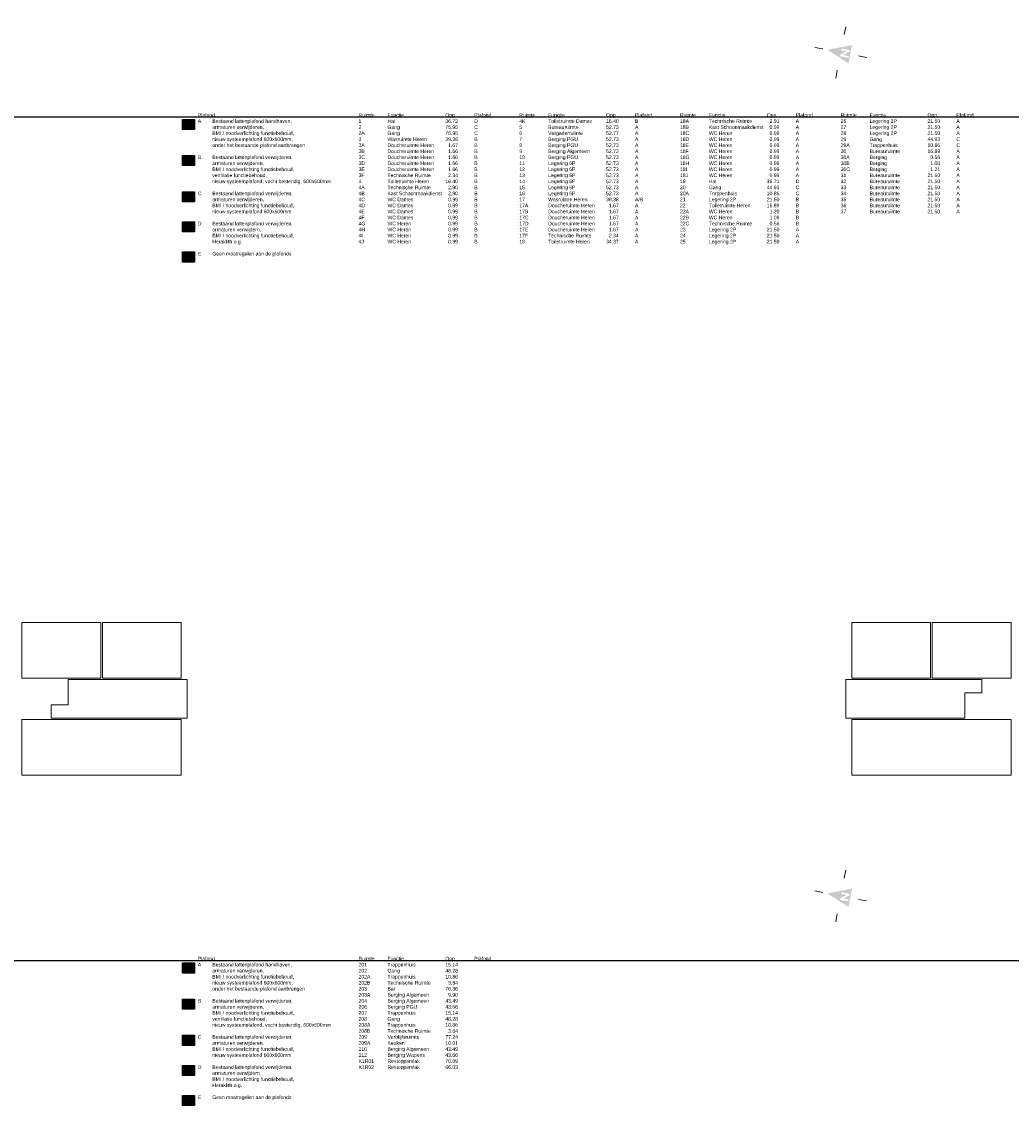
# Model space of a CAD drawing. Header units: millimetres. Extents: x 362177 to 5000048, y 157834 to 733119.
# Tile 151 of 152: x 4901528 to 5000048, y 177289 to 285292. Entities that reach past the tile are written whole.
import ezdxf

# ---------------------------------------------------------------- set-up
doc = ezdxf.new("R2010")
doc.units = ezdxf.units.MM
doc.set_wipeout_variables(frame=1)
doc.layers.get('DEFPOINTS').update_dxf_attribs({"color": 255})
doc.layers.add('X-L0_C_afwerking', color=7, linetype='Continuous', lineweight=5)
doc.layers.add('X-L0_C_plafondafwerking', color=7, linetype='Continuous')
doc.styles.add('DVD_VBC_Arial', font='arial.ttf')

# ---------------------------------------------------------------- blocks, each defined once
blk = doc.blocks.new('DVDVB_05_-S-_noordpijl1191')
at = {"color": 7, "linetype": 'Continuous', "lineweight": 13}
for p, q in [((0, 13.04), (0, 9.04)), ((-13.04, -0.01), (-9.04, -0.01)), ((13.04, -0.01), (9.04, -0.01)), ((0, -13.05), (0, -9.05))]:
    blk.add_line(p, q, dxfattribs=at)
at = {"color": 7, "linetype": 'Continuous', "lineweight": 0, "extrusion": (0, 0, -1)}
blk.add_solid([(4.64, -4.86), (0, 6.62), (-4.64, -4.86)], dxfattribs=at)
blk.add_wipeout([(-1.92, 0), (-1.2, 0), (1.06, -2.75), (1.06, 0), (1.92, 0), (1.92, -4.27), (1.21, -4.27), (-1.06, -1.51), (-1.06, -4.27), (-1.92, -4.27)])

msp = doc.modelspace()

# ---------------------------------------------------------------- hatches: boundary and pattern name
at = {"layer": 'X-L0_C_plafondafwerking', "transparency": 33554559}
h = msp.add_hatch(color=51, dxfattribs=at)
h.dxf.hatch_style = 1
h.paths.add_polyline_path([(4918735, 275560.7), (4917535, 275560.7), (4917535, 274560.7), (4918735, 274560.7)])
h = msp.add_hatch(color=31, dxfattribs=at)
h.dxf.hatch_style = 1
h.paths.add_polyline_path([(4917535, 271960.7), (4918735, 271960.7), (4918735, 270960.7), (4917535, 270960.7)])
h = msp.add_hatch(color=103, dxfattribs=at)
h.dxf.hatch_style = 1
h.paths.add_polyline_path([(4917535, 268360.7), (4918735, 268360.7), (4918735, 267360.7), (4917535, 267360.7)])
h = msp.add_hatch(color=131, dxfattribs=at)
h.dxf.hatch_style = 1
h.paths.add_polyline_path([(4917535, 265360.7), (4918735, 265360.7), (4918735, 264360.7), (4917535, 264360.7)])
h = msp.add_hatch(color=211, dxfattribs=at)
h.dxf.hatch_style = 1
h.paths.add_polyline_path([(4917535, 262360.7), (4918735, 262360.7), (4918735, 261360.7), (4917535, 261360.7)])
h = msp.add_hatch(color=51, dxfattribs=at)
h.dxf.hatch_style = 1
h.paths.add_polyline_path([(4918735, 191560.7), (4917535, 191560.7), (4917535, 190560.7), (4918735, 190560.7)])
h = msp.add_hatch(color=31, dxfattribs=at)
h.dxf.hatch_style = 1
h.paths.add_polyline_path([(4917535, 187960.7), (4918735, 187960.7), (4918735, 186960.7), (4917535, 186960.7)])
h = msp.add_hatch(color=103, dxfattribs=at)
h.dxf.hatch_style = 1
h.paths.add_polyline_path([(4917535, 184360.7), (4918735, 184360.7), (4918735, 183360.7), (4917535, 183360.7)])
h = msp.add_hatch(color=131, dxfattribs=at)
h.dxf.hatch_style = 1
h.paths.add_polyline_path([(4917535, 181360.7), (4918735, 181360.7), (4918735, 180360.7), (4917535, 180360.7)])
h = msp.add_hatch(color=211, dxfattribs=at)
h.dxf.hatch_style = 1
h.paths.add_polyline_path([(4917535, 178360.7), (4918735, 178360.7), (4918735, 177360.7), (4917535, 177360.7)])

# ---------------------------------------------------------------- linework, layer by layer
for points in [[(4917535, 275560.7), (4918735, 275560.7), (4918735, 274560.7), (4917535, 274560.7)], [(4917535, 271960.7), (4918735, 271960.7), (4918735, 270960.7), (4917535, 270960.7)], [(4917535, 268360.7), (4918735, 268360.7), (4918735, 267360.7), (4917535, 267360.7)], [(4917535, 265360.7), (4918735, 265360.7), (4918735, 264360.7), (4917535, 264360.7)], [(4917535, 262360.7), (4918735, 262360.7), (4918735, 261360.7), (4917535, 261360.7)], [(4917535, 191560.7), (4918735, 191560.7), (4918735, 190560.7), (4917535, 190560.7)], [(4917535, 187960.7), (4918735, 187960.7), (4918735, 186960.7), (4917535, 186960.7)], [(4917535, 184360.7), (4918735, 184360.7), (4918735, 183360.7), (4917535, 183360.7)], [(4917535, 181360.7), (4918735, 181360.7), (4918735, 180360.7), (4917535, 180360.7)], [(4917535, 178360.7), (4918735, 178360.7), (4918735, 177360.7), (4917535, 177360.7)]]:
    msp.add_lwpolyline(points, close=True)
at = {"layer": 'DEFPOINTS'}
for p in [(570064, 275815), (570064, 191815)]:
    msp.add_xline(p, (1, 0), dxfattribs=at)
at = {"layer": 'X-L0_C_afwerking'}
for points in [[(4901528, 225464), (4909408, 225464), (4909408, 219924), (4901528, 219924)], [(4909558, 219924), (4917408, 219924), (4917408, 225464), (4909558, 225464)], [(4984168, 225464), (4992018, 225464), (4992018, 219924), (4984168, 219924)], [(4992168, 225464), (5000048, 225464), (5000048, 219924), (4992168, 219924)], [(4901528, 215804), (4917408, 215804), (4917408, 210264), (4901528, 210264)], [(4984168, 215804), (5000048, 215804), (5000048, 210264), (4984168, 210264)]]:
    msp.add_lwpolyline(points, close=True, dxfattribs=at)
at = {"layer": 'X-L0_C_afwerking', "flags": 128}
for points in [[(4904448, 217254), (4906148, 217254), (4906148, 219804), (4918008, 219804), (4918008, 215924), (4904448, 215924)], [(4983568, 219804), (4983568, 215924), (4995428, 215924), (4995428, 218474), (4997128, 218474), (4997128, 219804)]]:
    msp.add_lwpolyline(points, close=True, dxfattribs=at)

# ---------------------------------------------------------------- block references
at = {"layer": 'X-L0_C_afwerking', "xscale": 200.0000000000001, "yscale": 200.0000000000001, "rotation": 79}
for p in [(4983064, 282234), (4983064, 198234)]:
    msp.add_blockref('DVDVB_05_-S-_noordpijl1191', p, dxfattribs=at)

# ---------------------------------------------------------------- texts
at = {"char_height": 360, "attachment_point": 1, "style": 'DVD_VBC_Arial'}
for s, width, insert in [('Plafond\\PA^IBestaand lattenplafond handhaven,\\P^Iarmaturen verwijderen,\\P^IBMI / noodverlichting functiebehoud,\\P^Inieuw systeemplafond 600x600mm,\\P^Ionder het bestaande plafond aanbrengen\\P\\PB^IBestaand lattenplafond verwijderen,\\P^Iarmaturen verwijderen,\\P^IBMI / noodverlichting functiebehoud,\\P^Iventilatie functiebehoud,\\P^Inieuw systeemplafond, vocht bestendig, 600x600mm\\P\\PC ^IBestaand lattenplafond verwijderen,\\P^Iarmaturen verwijderen,\\P^IBMI / noodverlichting functiebehoud,\\P^Inieuw systeemplafond 600x600mm\\P\\PD^IBestaand lattenplafond verwijderen,\\P^Iarmaturen verwijdern,\\P^IBMI / noodverlichting functiebehoud,\\P^IHeraklith o.g.\\P\\PE^IGeen maatregelen aan de plafonds', 13509.254, (4919064, 276175)), ('Ruimte^IFunctie^I^I^IOpp.^I^IPlafond\\P1 ^I^IHal ^I^I^I^I36.72^I^ID\\P2 ^I^IGang ^I^I^I^I75.95^I^IC\\P2A ^I^IGang ^I^I^I^I75.95^I^IC\\P3 ^I^IWasruimte Heren ^I^I39.38^I^IB\\P3A ^I^IDoucheruimte Heren ^I  1.67^I^IB\\P3B ^I^IDoucheruimte Heren ^I  1.66^I^IB\\P3C ^I^IDoucheruimte Heren ^I  1.66^I^IB\\P3D ^I^IDoucheruimte Heren ^I  1.66^I^IB\\P3E ^I^IDoucheruimte Heren ^I  1.66^I^IB\\P3F ^I^ITechnische Ruimte ^I  2.34^I^IB\\P4 ^I^IToiletruimte Heren ^I^I16.40^I^IB\\P4A ^I^ITechnische Ruimte ^I  2.90^I^IB\\P4B ^I^IKast Schoonmaakdienst^I  2.90^I^IB\\P4C ^I^IWC Dames ^I^I^I  0.99^I^IB\\P4D ^I^IWC Dames^I^I^I  0.99^I^IB\\P4E ^I^IWC Dames ^I^I^I  0.99^I^IB\\P4F ^I^IWC Dames^I^I^I  0.99^I^IB\\P4G ^I^IWC Heren ^I^I^I  0.99^I^IB\\P4H ^I^IWC Heren ^I^I^I  0.99^I^IB\\P4I ^I^IWC Heren ^I^I^I  0.99^I^IB\\P4J ^I^IWC Heren ^I^I^I  0.99^I^IB', 13843.335, (4935064, 276175)), ('Ruimte^IFunctie^I^I^IOpp.^I^IPlafond\\P4K^I^IToiletruimte Dames^I16.40^I^IB\\P5 ^I^IBureauruimte ^I^I52.73^I^IA\\P6 ^I^IVergaderruimte ^I^I52.77^I^IA\\P7 ^I^IBerging PGU ^I^I52.73^I^IA\\P8 ^I^IBerging PGU ^I^I52.73^I^IA\\P9 ^I^IBerging Algemeen ^I^I52.73^I^IA\\P10 ^I^IBerging PGU ^I^I52.73^I^IA\\P11 ^I^ILegering 6P^I ^I^I52.73^I^IA\\P12 ^I^ILegering 6P^I ^I^I52.73^I^IA\\P13 ^I^ILegering 6P^I ^I^I52.73^I^IA\\P14 ^I^ILegering 6P^I ^I^I52.73^I^IA\\P15 ^I^ILegering 6P^I ^I^I52.73^I^IA\\P16 ^I^ILegering 6P^I ^I^I52.73^I^IA\\P17 ^I^IWasruimte Heren ^I^I39.38^I^IA/B\\P17A ^I^IDoucheruimte Heren ^I  1.67^I^IA\\P17B ^I^IDoucheruimte Heren ^I  1.67^I^IA\\P17C ^I^IDoucheruimte Heren ^I  1.67^I^IA\\P17D ^I^IDoucheruimte Heren ^I  1.67^I^IA\\P17E ^I^IDoucheruimte Heren ^I  1.67^I^IA\\P17F ^I^ITechnische Ruimte ^I  2.34^I^IA\\P18 ^I^IToiletruimte Heren ^I^I34.37^I^IA', 13843.335, (4951064, 276175)), ('Ruimte^IFunctie^I^I^IOpp.^I^IPlafond\\P18A^I^ITechnische Ruimte^I^I  2.91^I^IA\\P18B ^I^IKast Schoonmaakdienst ^I  0.99^I ^IA\\P18C ^I^IWC Heren ^I^I^I  0.99^I^IA\\P18D ^I^IWC Heren ^I^I^I  0.99^I^IA\\P18E ^I^IWC Heren ^I^I^I  0.99^I^IA\\P18F ^I^IWC Heren ^I^I^I  0.99^I^IA\\P18G ^I^IWC Heren ^I^I^I  0.99^I^IA\\P18H ^I^IWC Heren ^I^I^I  0.99^I^IA\\P18I ^I^IWC Heren ^I^I^I  0.99^I^IA\\P18J^I^IWC Heren ^I^I^I  0.99^I^IA\\P19 ^I^IHal ^I^I^I^I36.71^I^ID\\P20 ^I^IGang ^I^I^I^I44.93^I^IC\\P20A ^I^ITrappenhuis ^I^I10.86^I^IC\\P21 ^I^ILegering 2P^I^I^I21.50^I^IB\\P22 ^I^IToiletruimte Heren ^I^I16.89^I^IB\\P22A ^I^IWC Heren^I^I^I  1.20^I^IB\\P22B ^I^IWC Heren^I^I^I  1.08^I^IB\\P22C ^I^ITechnische Ruimte^I ^I  0.56^I^IB\\P23 ^I^ILegering 2P^I ^I^I21.50^I^IA\\P24 ^I^ILegering 2P^I ^I^I21.50^I^IA\\P25 ^I^ILegering 2P^I^I^I21.50^I^IA', 13843.335, (4967064, 276175)), ('Ruimte^IFunctie^I^I^IOpp.^I^IPlafond\\P26 ^I^ILegering 2P^I ^I^I21.50^I^IA\\P27 ^I^ILegering 2P^I ^I^I21.50^I^IA\\P28 ^I^ILegering 2P^I ^I^I21.50^I^IA\\P29 ^I^IGang ^I^I^I^I44.93^I^IC\\P29A ^I^ITrappenhuis ^I^I10.86^I^IC\\P30 ^I^IBureauruimte ^I^I16.89^I^IA\\P30A ^I^IBerging^I^I ^I  0.56^I^IA\\P30B ^I^IBerging ^I^I^I  1.08^I^IA\\P30C ^I^IBerging ^I^I^I  1.21^I^IA\\P31 ^I^IBureauruimte^I ^I21.50^I^IA\\P32 ^I^IBureauruimte ^I^I21.50^I^IA\\P33 ^I^IBureauruimte ^I^I21.50^I^IA\\P34 ^I^IBureauruimte ^I^I21.50^I^IA\\P35 ^I^IBureauruimte ^I^I21.50^I^IA\\P36 ^I^IBureauruimte ^I^I21.50^I^IA\\P37 ^I^IBureauruimte ^I^I21.50^I^IA', 13843.335, (4983064, 276175)), ('Plafond\\PA^IBestaand lattenplafond handhaven,\\P^Iarmaturen verwijderen,\\P^IBMI / noodverlichting functiebehoud,\\P^Inieuw systeemplafond 600x600mm,\\P^Ionder het bestaande plafond aanbrengen\\P\\PB^IBestaand lattenplafond verwijderen,\\P^Iarmaturen verwijderen,\\P^IBMI / noodverlichting functiebehoud,\\P^Iventilatie functiebehoud,\\P^Inieuw systeemplafond, vocht bestendig, 600x600mm\\P\\PC ^IBestaand lattenplafond verwijderen,\\P^Iarmaturen verwijderen,\\P^IBMI / noodverlichting functiebehoud,\\P^Inieuw systeemplafond 600x600mm\\P\\PD^IBestaand lattenplafond verwijderen,\\P^Iarmaturen verwijdern,\\P^IBMI / noodverlichting functiebehoud,\\P^IHeraklith o.g.\\P\\PE^IGeen maatregelen aan de plafonds', 13509.254, (4919064, 192175)), ('Ruimte^IFunctie^I^I^IOpp.^I^IPlafond\\P201 ^I^ITrappenhuis ^I^I15.14^I^I\\P202 ^I^IGang ^I^I^I^I48.28^I^I\\P202A ^I^ITrappenhuis ^I^I10.86^I^I\\P202B ^I^ITechnische Ruimte ^I  3.84^I^I\\P203 ^I^IBar ^I^I^I^I76.36^I^I\\P203A ^I^IBerging Algemeen ^I^I  9.90^I^I\\P204 ^I^IBerging Algemeen ^I^I43.49^I^I\\P206 ^I^IBerging PGU ^I^I43.66^I^I\\P207 ^I^ITrappenhuis ^I^I15.14^I^I\\P208 ^I^IGang ^I^I^I^I48.28^I^I\\P208A ^I^ITrappenhuis ^I^I10.86^I^I\\P208B ^I^ITechnische Ruimte ^I  3.84^I^I\\P209 ^I^IVerblijfsruimte ^I^I77.24^I^I\\P209A ^I^IKeuken ^I^I^I10.01^I^I\\P210 ^I^IBerging Algemeen ^I^I43.49^I^I\\P212 ^I^IBerging Wapens ^I^I43.66^I^I\\PK1R01 ^IRestoppervlak ^I^I70.09^I^I\\PK1R02 ^IRestoppervlak ^I^I66.03^I^I', 13843.335, (4935064, 192175))]:
    msp.add_mtext_dynamic_manual_height_columns(s, width=width, gutter_width=12.5, heights=[0], dxfattribs=dict(at, insert=insert))

doc.saveas('drawing.dxf')
